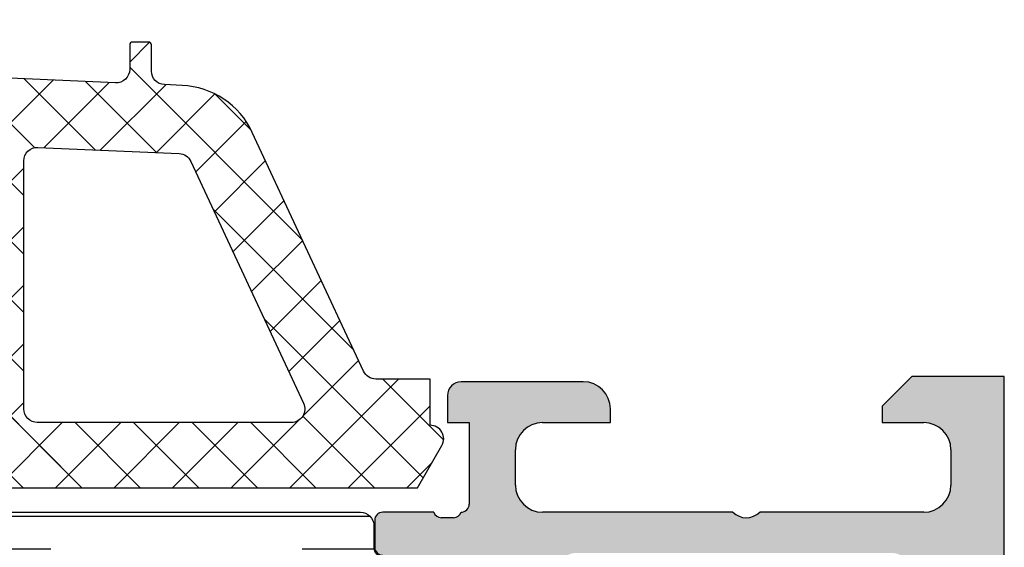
# Model space of a CAD drawing. Header units: millimetres. Extents: x 247761 to 294611, y 172579 to 236863.
# Tile 83 of 256: x 249771 to 249808, y 185289 to 185309. Entities that reach past the tile are written whole.
import ezdxf

# ---------------------------------------------------------------- set-up
doc = ezdxf.new("R2010")
doc.units = ezdxf.units.MM
doc.layers.add('FASÁDA DETAILNÍ', color=4, linetype='Continuous')
doc.layers.add('NOVA', color=240, linetype='Continuous')
pattern_1 = [(135, (0, 0), (-1.077630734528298, -1.077630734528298), []), (225, (0, 0), (1.077630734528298, -1.077630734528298), [])]

# ---------------------------------------------------------------- blocks, each defined once
blk = doc.blocks.new('A$C69D17D4D')
at = {"layer": 'FASÁDA DETAILNÍ'}
h = blk.add_hatch(dxfattribs=at)
h.set_pattern_fill('ANSI37', color=256, scale=0.48, angle=90, style=0)
h.set_pattern_definition(pattern_1)
edge = h.paths.add_edge_path(flags=16)
edge.add_line((-24890.21938039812, 11923.83563733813), (-24890.11963639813, 11922.44278333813))
edge.add_arc((-24890.71810331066, 11922.39992584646), 0.599999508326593, -90.0000083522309, 4.096080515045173, ccw=False)
edge.add_arc((-24890.71810348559, 11922.39992584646), 0.5999995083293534, 175.9039194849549, 270.0000083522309, ccw=False)
edge.add_line((-24891.31657039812, 11922.44278333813), (-24891.21682639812, 11923.83563733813))
edge.add_arc((-24890.71810339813, 11923.7999228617), 0.5000001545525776, 4.096064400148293, 175.9039355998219, ccw=False)
edge = h.paths.add_edge_path(flags=16)
edge.add_arc((-24892.31810002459, 11926.99993096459), 0.4999996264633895, -90.00004280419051, 4.280419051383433e-05, ccw=False)
edge.add_line((-24892.31810039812, 11926.49993133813), (-24895.91178539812, 11926.49993133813))
edge.add_arc((-24895.91178541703, 11926.99993167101), 0.5000003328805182, 156.7819733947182, 270.00000216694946, ccw=False)
edge.add_line((-24896.37129139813, 11927.19704733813), (-24893.65541339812, 11933.52814933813))
edge.add_arc((-24893.19590804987, 11933.33103341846), 0.4999998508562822, 87.49988936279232, 156.781918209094, ccw=False)
edge.add_line((-24893.17409739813, 11933.83055733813), (-24892.29629039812, 11933.79223133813))
edge.add_arc((-24892.31809988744, 11933.29270772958), 0.4999994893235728, -4.485672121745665e-05, 87.50002088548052, ccw=False)
edge.add_line((-24891.81810039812, 11933.29270733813), (-24891.81810039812, 11926.99993133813))
edge = h.paths.add_edge_path(flags=16)
edge.add_line((-24866.76418139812, 11932.40809333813), (-24862.61551139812, 11923.51124033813))
edge.add_arc((-24863.06866513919, 11923.29993120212), 0.4999998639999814, -90.00002967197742, 25.000007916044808, ccw=False)
edge.add_line((-24863.06866539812, 11922.79993133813), (-24872.41810039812, 11922.79993133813))
edge.add_arc((-24872.41810077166, 11923.29993096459), 0.4999996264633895, 179.9999571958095, 270.00004280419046, ccw=False)
edge.add_line((-24872.91810039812, 11923.29993133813), (-24872.91810039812, 11932.42385433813))
edge.add_arc((-24872.41810033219, 11932.42385417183), 0.5000000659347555, 87.49997275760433, 179.9999809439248, ccw=False)
edge.add_line((-24872.39629039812, 11932.92337833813), (-24867.19552639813, 11932.69630833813))
edge.add_arc((-24867.21733612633, 11932.19678293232), 0.5000012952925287, 25.00009198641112, 87.5000025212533, ccw=False)
edge = h.paths.add_edge_path(flags=16)
edge.add_arc((-24875.61810002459, 11923.29993096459), 0.4999996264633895, -90.00004280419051, 4.280419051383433e-05, ccw=False)
edge.add_line((-24875.61810039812, 11922.79993133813), (-24882.81810039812, 11922.79993133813))
edge.add_arc((-24882.81810077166, 11923.29993096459), 0.4999996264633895, 179.9999571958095, 270.00004280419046, ccw=False)
edge.add_line((-24883.31810039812, 11923.29993133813), (-24883.31810039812, 11924.49993133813))
edge.add_arc((-24885.31809890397, 11924.49993283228), 1.99999850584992, 359.9999571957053, 450.0000428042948)
edge.add_line((-24885.31810039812, 11926.49993133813), (-24889.11810039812, 11926.49993133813))
edge.add_arc((-24889.11810077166, 11926.99993096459), 0.4999996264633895, 179.9999571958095, 270.00004280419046, ccw=False)
edge.add_line((-24889.61810039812, 11926.99993133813), (-24889.61810039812, 11933.15299233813))
edge.add_arc((-24889.11810033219, 11933.15299217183), 0.5000000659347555, 87.49997275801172, 179.9999809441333, ccw=False)
edge.add_line((-24889.09629039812, 11933.65251633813), (-24883.59629039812, 11933.41238133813))
edge.add_arc((-24883.61809988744, 11932.91285772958), 0.4999994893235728, -4.485672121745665e-05, 87.50002088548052, ccw=False)
edge.add_line((-24883.11810039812, 11932.91285733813), (-24883.11810039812, 11927.59993133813))
edge.add_arc((-24882.01810039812, 11927.59993133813), 1.099999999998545, 180, 360)
edge.add_line((-24880.91810039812, 11927.59993133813), (-24880.91810039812, 11932.77314233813))
edge.add_arc((-24880.41810033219, 11932.77314217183), 0.5000000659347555, 87.49997275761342, 179.9999809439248, ccw=False)
edge.add_line((-24880.39629039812, 11933.27266633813), (-24875.59629039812, 11933.06309333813))
edge.add_arc((-24875.61809988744, 11932.56356972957), 0.49999948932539, -4.485672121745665e-05, 87.50002088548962, ccw=False)
edge.add_line((-24875.11810039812, 11932.56356933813), (-24875.11810039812, 11923.29993133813))
edge = h.paths.add_edge_path()
edge.add_line((-24860.40504739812, 11924.68638833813), (-24864.50289639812, 11933.47425433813))
edge.add_ellipse((-24867.22182176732, 11932.20639684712), major_axis=(-3.000002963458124, 0), ratio=1, start_angle=205.0000306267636, end_angle=267.4999411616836)
edge.add_line((-24867.09096039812, 11935.20354433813), (-24867.73991039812, 11935.23187833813))
edge.add_ellipse((-24867.7181009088, 11935.73140194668), major_axis=(-0.4999994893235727, 0), ratio=1, start_angle=-4.485672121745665e-05, end_angle=87.50002088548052, ccw=False)
edge.add_line((-24868.21810039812, 11935.73140233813), (-24868.21810039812, 11936.69993133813))
edge.add_ellipse((-24868.31810032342, 11936.69993141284), major_axis=(-0.09999992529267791, 0), ratio=1, start_angle=179.9999571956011, end_angle=270.0000428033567)
edge.add_line((-24868.31810039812, 11936.79993133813), (-24868.91810039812, 11936.79993133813))
edge.add_ellipse((-24868.91810047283, 11936.69993141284), major_axis=(-0.09999992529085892, 0), ratio=1, start_angle=-90.00004280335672, end_angle=4.280439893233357e-05)
edge.add_line((-24869.01810039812, 11936.69993133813), (-24869.01810039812, 11935.79689333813))
edge.add_ellipse((-24869.51810046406, 11935.79689350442), major_axis=(-0.5000000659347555, 0), ratio=1, start_angle=87.49997275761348, end_angle=179.9999809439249, ccw=False)
edge.add_line((-24869.53991039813, 11935.29736933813), (-24878.44020439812, 11935.69120733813))
edge.add_ellipse((-24878.41810029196, 11936.19071861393), major_axis=(-0.5000001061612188, 0), ratio=1, start_angle=-8.298715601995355e-05, end_angle=87.466230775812, ccw=False)
edge.add_line((-24878.91810039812, 11936.19071933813), (-24878.91810039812, 11936.79993133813))
edge.add_ellipse((-24879.01810032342, 11936.79993141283), major_axis=(-0.09999992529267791, 0), ratio=1, start_angle=179.9999571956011, end_angle=270.0000428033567)
edge.add_line((-24879.01810039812, 11936.89993133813), (-24879.61810039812, 11936.89993133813))
edge.add_ellipse((-24879.61810047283, 11936.79993141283), major_axis=(-0.0999999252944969, 0), ratio=1, start_angle=-90.00004280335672, end_angle=4.280335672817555e-05)
edge.add_line((-24879.71810039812, 11936.79993133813), (-24879.71810039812, 11936.27036933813))
edge.add_ellipse((-24880.21810089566, 11936.27036903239), major_axis=(-0.5000004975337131, 0), ratio=1, start_angle=87.46630200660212, end_angle=180.0000350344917, ccw=False)
edge.add_line((-24880.24020439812, 11935.77085733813), (-24891.78042939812, 11936.28151333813))
edge.add_ellipse((-24891.75861986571, 11936.78103793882), major_axis=(-0.5000004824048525, 0), ratio=1, start_angle=-3.217057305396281, end_angle=87.50002091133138, ccw=False)
edge.add_line((-24892.25783239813, 11936.80909733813), (-24891.96926939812, 11941.94284033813))
edge.add_ellipse((-24891.55885139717, 11941.8272849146), major_axis=(-0.4263754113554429, 0), ratio=1, start_angle=200.7589723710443, end_angle=344.2751455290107, ccw=False)
edge.add_line((-24891.16015639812, 11941.97840833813), (-24891.16139639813, 11941.74580533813))
edge.add_line((-24891.16139639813, 11941.74580533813), (-24891.45953439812, 11939.86322633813))
edge.add_line((-24891.45953439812, 11939.86322633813), (-24891.05910839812, 11937.01394133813))
edge.add_ellipse((-24890.76202780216, 11937.05569193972), major_axis=(-0.2999999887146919, 0), ratio=1, start_angle=7.99974404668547, end_angle=124.5977463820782)
edge.add_ellipse((-24892.29514118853, 11939.27826302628), major_axis=(-3.00004793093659, 0), ratio=1, start_angle=124.5976412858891, end_angle=198.0084245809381)
edge.add_line((-24889.44206239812, 11940.20574833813), (-24890.07563839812, 11942.46063933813))
edge.add_ellipse((-24890.85085090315, 11942.29970979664), major_axis=(-0.7917403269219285, 0), ratio=1, start_angle=191.7276897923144, end_angle=263.2016537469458)
edge.add_line((-24890.75712839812, 11943.08588333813), (-24891.81533839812, 11943.08710433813))
edge.add_ellipse((-24891.68621415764, 11941.90801811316), major_axis=(-1.18613548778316, 0), ratio=1, start_angle=276.2496781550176, end_angle=341.3444235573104)
edge.add_line((-24892.81002839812, 11942.28743733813), (-24893.90436139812, 11939.04609733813))
edge.add_line((-24893.90436139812, 11939.04609733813), (-24896.79413939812, 11930.99630233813))
edge.add_line((-24896.79413939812, 11930.99630233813), (-24901.12694839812, 11921.09842533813))
edge.add_ellipse((-24900.66793940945, 11920.90015527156), major_axis=(-0.5000002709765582, 0), ratio=1, start_angle=-23.36204948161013, end_angle=89.93342362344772)
edge.add_line((-24900.66852039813, 11920.40015533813), (-24900.12181939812, 11920.39952033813))
edge.add_ellipse((-24900.12123912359, 11920.89952044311), major_axis=(-0.5000004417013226, 0), ratio=1, start_angle=89.93350548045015, end_angle=156.0791754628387)
edge.add_line((-24899.66418539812, 11920.69678333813), (-24898.26242939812, 11923.90078633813))
edge.add_ellipse((-24897.34628831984, 11923.49993200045), major_axis=(-0.9999993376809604, 0), ratio=1, start_angle=269.99994718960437, end_angle=336.3683852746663, ccw=False)
edge.add_line((-24897.34628739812, 11924.49993133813), (-24892.11834539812, 11924.49993133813))
edge.add_line((-24892.11834539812, 11924.49993133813), (-24892.11833639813, 11922.70045233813))
edge.add_line((-24892.11833639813, 11922.70045233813), (-24892.63313739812, 11922.56251033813))
edge.add_ellipse((-24892.51837214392, 11922.28535631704), major_axis=(-0.2999756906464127, 0), ratio=1, start_angle=-67.50629973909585, end_angle=22.50356669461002)
edge.add_line((-24892.79550639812, 11922.17054333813), (-24891.94633939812, 11920.90041633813))
edge.add_ellipse((-24891.08047521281, 11921.40013710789), major_axis=(-0.9997207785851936, 0), ratio=1, start_angle=29.99076069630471, end_angle=90.00761184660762)
edge.add_line((-24891.08034239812, 11920.40041633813), (-24890.35598139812, 11920.40044733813))
edge.add_ellipse((-24890.35618945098, 11921.40018517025), major_axis=(-0.9997378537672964, 0), ratio=1, start_angle=90.01192367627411, end_angle=150.0086750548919)
edge.add_line((-24889.49031539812, 11920.90044733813), (-24888.64114839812, 11922.17054333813))
edge.add_ellipse((-24888.91829589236, 11922.28535522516), major_axis=(-0.2999875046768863, 0), ratio=1, start_angle=157.4975938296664, end_angle=247.50139619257)
edge.add_line((-24888.80350239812, 11922.56251033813), (-24889.31831839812, 11922.70048233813))
edge.add_line((-24889.31831839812, 11922.70048233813), (-24889.31832639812, 11924.49993133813))
edge.add_line((-24889.31832639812, 11924.49993133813), (-24886.11809939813, 11924.49993133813))
edge.add_ellipse((-24886.118099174, 11924.19993156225), major_axis=(-0.2999997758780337, 0), ratio=1, start_angle=179.9999571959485, end_angle=270.00004280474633, ccw=False)
edge.add_line((-24885.81809939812, 11924.19993133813), (-24885.81809939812, 11920.89993533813))
edge.add_ellipse((-24885.31809977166, 11920.89993496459), major_axis=(-0.4999996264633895, 0), ratio=1, start_angle=-4.280419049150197e-05, end_angle=90.00004280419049)
edge.add_line((-24885.31809939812, 11920.39993533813), (-24858.42047739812, 11920.39993533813))
edge.add_line((-24858.42047739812, 11920.39993533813), (-24857.52535939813, 11921.95032733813))
edge.add_ellipse((-24857.95837195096, 11922.20032742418), major_axis=(-0.4999999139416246, 0), ratio=1, start_angle=149.9999829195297, end_angle=269.9999366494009)
edge.add_line((-24857.95837139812, 11922.70032733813), (-24857.95837139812, 11924.39769833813))
edge.add_line((-24857.95837139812, 11924.39769833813), (-24859.95189339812, 11924.39769833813))
edge.add_ellipse((-24859.95189374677, 11924.89769859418), major_axis=(-0.500000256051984, 0), ratio=1, start_angle=25.000128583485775, end_angle=90.00003995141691, ccw=False)
h = blk.add_hatch(dxfattribs=at)
h.set_pattern_fill('ANSI37', color=256, scale=0.48, angle=90, style=0)
h.set_pattern_definition(pattern_1)
edge = h.paths.add_edge_path(flags=16)
edge.add_line((-24890.21938039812, 11923.83563715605), (-24890.11963639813, 11922.44278315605))
edge.add_arc((-24890.71810331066, 11922.39992566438), 0.599999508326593, -90.0000083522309, 4.096080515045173, ccw=False)
edge.add_arc((-24890.71810348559, 11922.39992566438), 0.5999995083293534, 175.9039194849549, 270.0000083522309, ccw=False)
edge.add_line((-24891.31657039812, 11922.44278315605), (-24891.21682639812, 11923.83563715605))
edge.add_arc((-24890.71810339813, 11923.79992267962), 0.5000001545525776, 4.096064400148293, 175.9039355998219, ccw=False)
edge = h.paths.add_edge_path(flags=16)
edge.add_arc((-24892.31810002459, 11926.99993078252), 0.4999996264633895, -90.00004280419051, 4.280419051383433e-05, ccw=False)
edge.add_line((-24892.31810039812, 11926.49993115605), (-24895.91178539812, 11926.49993115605))
edge.add_arc((-24895.91178541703, 11926.99993148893), 0.5000003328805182, 156.7819733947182, 270.00000216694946, ccw=False)
edge.add_line((-24896.37129139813, 11927.19704715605), (-24893.65541339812, 11933.52814915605))
edge.add_arc((-24893.19590804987, 11933.33103323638), 0.4999998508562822, 87.49988936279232, 156.781918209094, ccw=False)
edge.add_line((-24893.17409739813, 11933.83055715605), (-24892.29629039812, 11933.79223115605))
edge.add_arc((-24892.31809988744, 11933.2927075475), 0.4999994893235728, -4.485672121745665e-05, 87.50002088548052, ccw=False)
edge.add_line((-24891.81810039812, 11933.29270715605), (-24891.81810039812, 11926.99993115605))
edge = h.paths.add_edge_path(flags=16)
edge.add_line((-24866.76418139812, 11932.40809315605), (-24862.61551139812, 11923.51124015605))
edge.add_arc((-24863.06866513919, 11923.29993102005), 0.4999998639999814, -90.00002967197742, 25.000007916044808, ccw=False)
edge.add_line((-24863.06866539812, 11922.79993115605), (-24872.41810039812, 11922.79993115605))
edge.add_arc((-24872.41810077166, 11923.29993078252), 0.4999996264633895, 179.9999571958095, 270.00004280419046, ccw=False)
edge.add_line((-24872.91810039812, 11923.29993115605), (-24872.91810039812, 11932.42385415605))
edge.add_arc((-24872.41810033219, 11932.42385398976), 0.5000000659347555, 87.49997275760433, 179.9999809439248, ccw=False)
edge.add_line((-24872.39629039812, 11932.92337815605), (-24867.19552639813, 11932.69630815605))
edge.add_arc((-24867.21733612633, 11932.19678275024), 0.5000012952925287, 25.00009198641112, 87.5000025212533, ccw=False)
edge = h.paths.add_edge_path(flags=16)
edge.add_arc((-24875.61810002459, 11923.29993078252), 0.4999996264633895, -90.00004280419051, 4.280419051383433e-05, ccw=False)
edge.add_line((-24875.61810039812, 11922.79993115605), (-24882.81810039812, 11922.79993115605))
edge.add_arc((-24882.81810077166, 11923.29993078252), 0.4999996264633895, 179.9999571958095, 270.00004280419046, ccw=False)
edge.add_line((-24883.31810039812, 11923.29993115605), (-24883.31810039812, 11924.49993115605))
edge.add_arc((-24885.31809890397, 11924.4999326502), 1.99999850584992, 359.9999571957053, 450.0000428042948)
edge.add_line((-24885.31810039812, 11926.49993115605), (-24889.11810039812, 11926.49993115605))
edge.add_arc((-24889.11810077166, 11926.99993078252), 0.4999996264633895, 179.9999571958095, 270.00004280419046, ccw=False)
edge.add_line((-24889.61810039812, 11926.99993115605), (-24889.61810039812, 11933.15299215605))
edge.add_arc((-24889.11810033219, 11933.15299198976), 0.5000000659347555, 87.49997275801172, 179.9999809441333, ccw=False)
edge.add_line((-24889.09629039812, 11933.65251615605), (-24883.59629039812, 11933.41238115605))
edge.add_arc((-24883.61809988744, 11932.9128575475), 0.4999994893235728, -4.485672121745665e-05, 87.50002088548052, ccw=False)
edge.add_line((-24883.11810039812, 11932.91285715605), (-24883.11810039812, 11927.59993115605))
edge.add_arc((-24882.01810039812, 11927.59993115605), 1.099999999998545, 180, 360)
edge.add_line((-24880.91810039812, 11927.59993115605), (-24880.91810039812, 11932.77314215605))
edge.add_arc((-24880.41810033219, 11932.77314198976), 0.5000000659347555, 87.49997275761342, 179.9999809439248, ccw=False)
edge.add_line((-24880.39629039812, 11933.27266615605), (-24875.59629039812, 11933.06309315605))
edge.add_arc((-24875.61809988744, 11932.5635695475), 0.49999948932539, -4.485672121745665e-05, 87.50002088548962, ccw=False)
edge.add_line((-24875.11810039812, 11932.56356915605), (-24875.11810039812, 11923.29993115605))
edge = h.paths.add_edge_path()
edge.add_line((-24860.40504739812, 11924.68638815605), (-24864.50289639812, 11933.47425415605))
edge.add_ellipse((-24867.22182176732, 11932.20639666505), major_axis=(-3.000002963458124, 0), ratio=1, start_angle=205.0000306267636, end_angle=267.4999411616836)
edge.add_line((-24867.09096039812, 11935.20354415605), (-24867.73991039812, 11935.23187815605))
edge.add_ellipse((-24867.7181009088, 11935.7314017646), major_axis=(-0.4999994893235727, 0), ratio=1, start_angle=-4.485672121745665e-05, end_angle=87.50002088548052, ccw=False)
edge.add_line((-24868.21810039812, 11935.73140215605), (-24868.21810039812, 11936.69993115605))
edge.add_ellipse((-24868.31810032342, 11936.69993123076), major_axis=(-0.09999992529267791, 0), ratio=1, start_angle=179.9999571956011, end_angle=270.0000428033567)
edge.add_line((-24868.31810039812, 11936.79993115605), (-24868.91810039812, 11936.79993115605))
edge.add_ellipse((-24868.91810047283, 11936.69993123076), major_axis=(-0.09999992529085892, 0), ratio=1, start_angle=-90.00004280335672, end_angle=4.280439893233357e-05)
edge.add_line((-24869.01810039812, 11936.69993115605), (-24869.01810039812, 11935.79689315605))
edge.add_ellipse((-24869.51810046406, 11935.79689332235), major_axis=(-0.5000000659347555, 0), ratio=1, start_angle=87.49997275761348, end_angle=179.9999809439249, ccw=False)
edge.add_line((-24869.53991039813, 11935.29736915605), (-24878.44020439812, 11935.69120715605))
edge.add_ellipse((-24878.41810029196, 11936.19071843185), major_axis=(-0.5000001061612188, 0), ratio=1, start_angle=-8.298715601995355e-05, end_angle=87.466230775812, ccw=False)
edge.add_line((-24878.91810039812, 11936.19071915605), (-24878.91810039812, 11936.79993115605))
edge.add_ellipse((-24879.01810032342, 11936.79993123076), major_axis=(-0.09999992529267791, 0), ratio=1, start_angle=179.9999571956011, end_angle=270.0000428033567)
edge.add_line((-24879.01810039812, 11936.89993115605), (-24879.61810039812, 11936.89993115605))
edge.add_ellipse((-24879.61810047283, 11936.79993123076), major_axis=(-0.0999999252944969, 0), ratio=1, start_angle=-90.00004280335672, end_angle=4.280335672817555e-05)
edge.add_line((-24879.71810039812, 11936.79993115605), (-24879.71810039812, 11936.27036915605))
edge.add_ellipse((-24880.21810089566, 11936.27036885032), major_axis=(-0.5000004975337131, 0), ratio=1, start_angle=87.46630200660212, end_angle=180.0000350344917, ccw=False)
edge.add_line((-24880.24020439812, 11935.77085715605), (-24891.78042939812, 11936.28151315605))
edge.add_ellipse((-24891.75861986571, 11936.78103775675), major_axis=(-0.5000004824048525, 0), ratio=1, start_angle=-3.217057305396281, end_angle=87.50002091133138, ccw=False)
edge.add_line((-24892.25783239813, 11936.80909715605), (-24891.96926939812, 11941.94284015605))
edge.add_ellipse((-24891.55885139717, 11941.82728473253), major_axis=(-0.4263754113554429, 0), ratio=1, start_angle=200.7589723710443, end_angle=344.2751455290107, ccw=False)
edge.add_line((-24891.16015639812, 11941.97840815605), (-24891.16139639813, 11941.74580515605))
edge.add_line((-24891.16139639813, 11941.74580515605), (-24891.45953439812, 11939.86322615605))
edge.add_line((-24891.45953439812, 11939.86322615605), (-24891.05910839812, 11937.01394115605))
edge.add_ellipse((-24890.76202780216, 11937.05569175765), major_axis=(-0.2999999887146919, 0), ratio=1, start_angle=7.99974404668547, end_angle=124.5977463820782)
edge.add_ellipse((-24892.29514118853, 11939.27826284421), major_axis=(-3.00004793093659, 0), ratio=1, start_angle=124.5976412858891, end_angle=198.0084245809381)
edge.add_line((-24889.44206239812, 11940.20574815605), (-24890.07563839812, 11942.46063915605))
edge.add_ellipse((-24890.85085090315, 11942.29970961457), major_axis=(-0.7917403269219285, 0), ratio=1, start_angle=191.7276897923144, end_angle=263.2016537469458)
edge.add_line((-24890.75712839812, 11943.08588315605), (-24891.81533839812, 11943.08710415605))
edge.add_ellipse((-24891.68621415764, 11941.90801793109), major_axis=(-1.18613548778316, 0), ratio=1, start_angle=276.2496781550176, end_angle=341.3444235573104)
edge.add_line((-24892.81002839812, 11942.28743715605), (-24893.90436139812, 11939.04609715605))
edge.add_line((-24893.90436139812, 11939.04609715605), (-24896.79413939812, 11930.99630215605))
edge.add_line((-24896.79413939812, 11930.99630215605), (-24901.12694839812, 11921.09842515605))
edge.add_ellipse((-24900.66793940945, 11920.90015508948), major_axis=(-0.5000002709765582, 0), ratio=1, start_angle=-23.36204948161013, end_angle=89.93342362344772)
edge.add_line((-24900.66852039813, 11920.40015515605), (-24900.12181939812, 11920.39952015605))
edge.add_ellipse((-24900.12123912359, 11920.89952026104), major_axis=(-0.5000004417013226, 0), ratio=1, start_angle=89.93350548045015, end_angle=156.0791754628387)
edge.add_line((-24899.66418539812, 11920.69678315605), (-24898.26242939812, 11923.90078615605))
edge.add_ellipse((-24897.34628831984, 11923.49993181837), major_axis=(-0.9999993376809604, 0), ratio=1, start_angle=269.99994718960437, end_angle=336.3683852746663, ccw=False)
edge.add_line((-24897.34628739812, 11924.49993115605), (-24892.11834539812, 11924.49993115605))
edge.add_line((-24892.11834539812, 11924.49993115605), (-24892.11833639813, 11922.70045215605))
edge.add_line((-24892.11833639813, 11922.70045215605), (-24892.63313739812, 11922.56251015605))
edge.add_ellipse((-24892.51837214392, 11922.28535613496), major_axis=(-0.2999756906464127, 0), ratio=1, start_angle=-67.50629973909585, end_angle=22.50356669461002)
edge.add_line((-24892.79550639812, 11922.17054315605), (-24891.94633939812, 11920.90041615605))
edge.add_ellipse((-24891.08047521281, 11921.40013692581), major_axis=(-0.9997207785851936, 0), ratio=1, start_angle=29.99076069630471, end_angle=90.00761184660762)
edge.add_line((-24891.08034239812, 11920.40041615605), (-24890.35598139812, 11920.40044715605))
edge.add_ellipse((-24890.35618945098, 11921.40018498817), major_axis=(-0.9997378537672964, 0), ratio=1, start_angle=90.01192367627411, end_angle=150.0086750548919)
edge.add_line((-24889.49031539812, 11920.90044715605), (-24888.64114839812, 11922.17054315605))
edge.add_ellipse((-24888.91829589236, 11922.28535504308), major_axis=(-0.2999875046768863, 0), ratio=1, start_angle=157.4975938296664, end_angle=247.50139619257)
edge.add_line((-24888.80350239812, 11922.56251015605), (-24889.31831839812, 11922.70048215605))
edge.add_line((-24889.31831839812, 11922.70048215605), (-24889.31832639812, 11924.49993115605))
edge.add_line((-24889.31832639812, 11924.49993115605), (-24886.11809939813, 11924.49993115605))
edge.add_ellipse((-24886.118099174, 11924.19993138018), major_axis=(-0.2999997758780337, 0), ratio=1, start_angle=179.9999571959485, end_angle=270.00004280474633, ccw=False)
edge.add_line((-24885.81809939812, 11924.19993115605), (-24885.81809939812, 11920.89993515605))
edge.add_ellipse((-24885.31809977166, 11920.89993478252), major_axis=(-0.4999996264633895, 0), ratio=1, start_angle=-4.280419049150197e-05, end_angle=90.00004280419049)
edge.add_line((-24885.31809939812, 11920.39993515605), (-24858.42047739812, 11920.39993515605))
edge.add_line((-24858.42047739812, 11920.39993515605), (-24857.52535939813, 11921.95032715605))
edge.add_ellipse((-24857.95837195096, 11922.20032724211), major_axis=(-0.4999999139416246, 0), ratio=1, start_angle=149.9999829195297, end_angle=269.9999366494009)
edge.add_line((-24857.95837139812, 11922.70032715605), (-24857.95837139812, 11924.39769815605))
edge.add_line((-24857.95837139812, 11924.39769815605), (-24859.95189339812, 11924.39769815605))
edge.add_ellipse((-24859.95189374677, 11924.89769841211), major_axis=(-0.500000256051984, 0), ratio=1, start_angle=25.000128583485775, end_angle=90.00003995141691, ccw=False)
h = blk.add_hatch(dxfattribs=at)
h.set_pattern_fill('LINIE', color=256, scale=1.2, angle=-1.272221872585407e-14, style=0)
h.set_pattern_definition([(360, (-24899.94271645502, 11900.21696921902), (2.939128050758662e-16, 1.2), [])])
edge = h.paths.add_edge_path()
edge.add_arc((-24896.40802008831, 11918.19074167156), 0.3000000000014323, 269.9979247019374, 359.9979247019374)
edge.add_line((-24896.1080200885, 11918.19073080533), (-24896.10799146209, 11919.00106213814))
edge.add_arc((-24895.60799414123, 11919.00104670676), 0.4999973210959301, 89.99761771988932, 179.9982316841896, ccw=False)
edge.add_line((-24895.60797335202, 11919.50104402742), (-24894.76690110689, 11919.50236457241))
edge.add_arc((-24894.76690110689, 11919.70236457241), 0.1999999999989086, 270, 360)
edge.add_line((-24894.5669011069, 11919.70236457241), (-24894.5669011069, 11923.8023645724))
edge.add_arc((-24894.0669011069, 11923.8023645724), 0.5, 90, 180, ccw=False)
edge.add_line((-24894.0669011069, 11924.3023645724), (-24893.23615188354, 11924.3023645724))
edge.add_arc((-24893.23615188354, 11923.3023645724), 1, 15.000000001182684, 90, ccw=False)
edge.add_line((-24892.27022605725, 11923.56118361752), (-24892.0669011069, 11922.8023645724))
edge.add_line((-24892.0669011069, 11922.8023645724), (-24893.0669011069, 11922.8023645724))
edge.add_line((-24893.0669011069, 11922.8023645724), (-24893.0669011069, 11920.50236457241))
edge.add_arc((-24892.0627746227, 11920.50407381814), 1.004127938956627, 180.0975300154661, 269.7659122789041)
edge.add_line((-24892.06687707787, 11919.49995425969), (-24889.06699872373, 11919.49995425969))
edge.add_arc((-24889.07102707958, 11920.50407360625), 1.004127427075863, 270.2298596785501, 359.9024820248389)
edge.add_line((-24888.0669011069, 11920.50236457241), (-24888.0669011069, 11922.8023645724))
edge.add_line((-24888.0669011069, 11922.8023645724), (-24889.0669011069, 11922.8023645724))
edge.add_line((-24889.0669011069, 11922.8023645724), (-24888.86357615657, 11923.56118361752))
edge.add_arc((-24887.89765033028, 11923.3023645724), 0.9999999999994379, 90, 164.9999999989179, ccw=False)
edge.add_line((-24887.89765033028, 11924.3023645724), (-24887.06690110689, 11924.3023645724))
edge.add_arc((-24887.0669011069, 11923.8023645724), 0.499999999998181, -2.0838797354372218e-10, 89.99999999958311, ccw=False)
edge.add_line((-24886.5669011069, 11923.8023645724), (-24886.5669011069, 11919.70236457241))
edge.add_arc((-24886.36272801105, 11919.70409312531), 0.2041804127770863, 180.4850610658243, 268.8441310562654)
edge.add_line((-24886.36684680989, 11919.49995425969), (-24860.52548000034, 11919.49993133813))
edge.add_arc((-24860.52549543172, 11918.99993401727), 0.499997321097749, -0.002382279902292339, 89.99823168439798, ccw=False)
edge.add_line((-24860.02549811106, 11918.99991322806), (-24860.02552673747, 11918.18958189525))
edge.add_arc((-24859.72552673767, 11918.18957102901), 0.2999999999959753, 179.9979247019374, 269.9979247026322)
edge.add_line((-24859.72553760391, 11917.88957102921), (-24857.32553921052, 11917.88981604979))
edge.add_arc((-24857.32555468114, 11917.38982007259), 0.4999959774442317, -0.002377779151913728, 89.99822718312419, ccw=False)
edge.add_line((-24856.82555870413, 11917.38979932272), (-24856.82568535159, 11913.91325782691))
edge.add_arc((-24857.81549827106, 11914.05560432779), 0.9999960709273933, 237.2709086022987, 351.81631665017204, ccw=False)
edge.add_line((-24858.35616366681, 11913.21437126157), (-24860.63977275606, 11914.53292369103))
edge.add_arc((-24860.88978841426, 11914.09992002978), 0.5000000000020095, 59.99792810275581, 89.9978647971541)
edge.add_line((-24860.8897697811, 11914.59992002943), (-24895.24403853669, 11914.60100634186))
edge.add_arc((-24895.24405612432, 11914.10100634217), 0.5000000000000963, 89.99798460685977, 119.9979213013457)
edge.add_line((-24895.49404041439, 11914.53402811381), (-24897.77774501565, 11913.21564111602))
edge.add_arc((-24898.31834946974, 11914.05691334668), 0.9999960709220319, 188.1795327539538, 302.7249408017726, ccw=False)
edge.add_line((-24899.30817269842, 11913.91463854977), (-24899.30804605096, 11917.39118004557))
edge.add_arc((-24898.80805007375, 11917.39116457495), 0.4999959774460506, 89.99762222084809, 179.9982271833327, ccw=False)
edge.add_line((-24898.80802932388, 11917.89116055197), (-24896.40803095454, 11917.89074167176))
edge = h.paths.add_edge_path(flags=16)
edge.add_line((-24872.21690735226, 11917.70046606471), (-24872.21690735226, 11916.4004719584))
edge.add_arc((-24871.71691099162, 11916.40046831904), 0.499996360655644, 179.9995829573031, 270.0004170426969)
edge.add_line((-24871.71690735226, 11915.9004719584), (-24862.86691345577, 11915.9004719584))
edge.add_arc((-24862.86690981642, 11916.40046831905), 0.4999963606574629, 269.9995829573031, 360.0004170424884)
edge.add_line((-24862.36691345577, 11916.4004719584), (-24862.36691345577, 11917.70046606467))
edge.add_arc((-24862.86691345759, 11917.70048263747), 0.500000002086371, 359.9981008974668, 449.9999997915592)
edge.add_line((-24862.86691345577, 11918.20048263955), (-24871.71690735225, 11918.20048263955))
edge.add_arc((-24871.71690735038, 11917.70048263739), 0.5000000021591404, 90.00000021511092, 180.0018990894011)
edge = h.paths.add_edge_path(flags=16)
edge.add_arc((-24882.41691345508, 11917.70048263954), 0.5, 89.99999999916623, 180)
edge.add_line((-24882.91691345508, 11917.70048263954), (-24882.91691345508, 11916.40047195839))
edge.add_arc((-24882.41691345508, 11916.40047195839), 0.499999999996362, 180, 270.0000000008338)
edge.add_line((-24882.41691345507, 11915.90047195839), (-24873.71690735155, 11915.90047195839))
edge.add_arc((-24873.71690735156, 11916.40047195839), 0.5, 270.0000000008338, 359.9999999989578)
edge.add_line((-24873.21690735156, 11916.40047195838), (-24873.21690735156, 11917.70048263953))
edge.add_arc((-24873.71690735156, 11917.70048263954), 0.5, 359.9999999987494, 449.9999999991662)
edge.add_line((-24873.71690735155, 11918.20048263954), (-24882.41691345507, 11918.20048263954))
edge = h.paths.add_edge_path(flags=16)
edge.add_arc((-24884.41690981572, 11916.40046831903), 0.4999963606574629, 269.9995829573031, 360.0004170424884)
edge.add_line((-24883.91691345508, 11916.40047195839), (-24883.91691345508, 11917.70046606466))
edge.add_arc((-24884.41691345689, 11917.70048263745), 0.5000000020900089, 359.9981008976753, 449.9999997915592)
edge.add_line((-24884.41691345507, 11918.20048263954), (-24893.26692261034, 11918.20048263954))
edge.add_arc((-24893.26692261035, 11917.70049789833), 0.4999847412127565, 89.9999999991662, 179.9999999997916)
edge.add_line((-24893.76690735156, 11917.70049789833), (-24893.76690735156, 11916.40048721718))
edge.add_arc((-24893.26689209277, 11916.40048721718), 0.5000152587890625, 180.0000000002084, 270.0000000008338)
edge.add_line((-24893.26689209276, 11915.90047195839), (-24884.41691345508, 11915.90047195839))
h = blk.add_hatch(color=256, dxfattribs=at)
edge = h.paths.add_edge_path()
edge.add_arc((-24856.93811075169, 11901.20006205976), 0.120000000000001, 270.0000000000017, 360.00000000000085, ccw=False)
edge.add_line((-24856.93811075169, 11901.08006205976), (-24859.69810875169, 11901.08006205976))
edge.add_arc((-24859.69810875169, 11900.78006205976), 0.3000000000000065, 450, 539.9999999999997)
edge.add_line((-24859.99810875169, 11900.78006205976), (-24859.99810875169, 11899.80008774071))
edge.add_arc((-24859.69810875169, 11899.80008774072), 0.3000000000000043, 179.9999999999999, 270)
edge.add_line((-24859.69810875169, 11899.50008774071), (-24857.81809775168, 11899.50008774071))
edge.add_arc((-24857.55055441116, 11899.42122064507), 0.2789255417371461, 88.83712992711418, 163.575405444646, ccw=False)
edge.add_line((-24857.54489375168, 11899.70008874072), (-24857.09129975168, 11899.70008874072))
edge.add_arc((-24857.08563134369, 11899.42125129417), 0.2788950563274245, 16.419876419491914, 91.16458937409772, ccw=False)
edge.add_line((-24856.81811075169, 11899.50008774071), (-24856.81811075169, 11898.69991302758))
edge.add_arc((-24855.81811075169, 11898.69991302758), 0.9999999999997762, 179.9999999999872, 269.9999999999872)
edge.add_line((-24855.81811075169, 11897.69991302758), (-24852.31810339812, 11897.69991302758))
edge.add_arc((-24852.31812322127, 11898.69993285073), 1.000019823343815, 270.0011357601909, 359.9988642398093)
edge.add_line((-24851.31810339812, 11898.69991302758), (-24851.31810339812, 11899.19991302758))
edge.add_line((-24851.31810339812, 11899.19991302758), (-24853.81810339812, 11899.19991302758))
edge.add_arc((-24853.81805801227, 11900.19995841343), 1.000045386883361, 180.0026002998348, 269.99739970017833, ccw=False)
edge.add_line((-24854.81810339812, 11900.19991302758), (-24854.81810339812, 11901.49993133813))
edge.add_arc((-24853.81805089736, 11901.49987883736), 1.000052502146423, 90.00300791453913, 179.9969920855, ccw=False)
edge.add_line((-24853.81810339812, 11902.49993133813), (-24846.81810339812, 11902.49993133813))
edge.add_arc((-24846.31810339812, 11901.97480958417), 0.7250881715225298, 46.40381611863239, 133.5961838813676, ccw=False)
edge.add_line((-24845.81810339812, 11902.49993133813), (-24839.78401526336, 11902.49993133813))
edge.add_arc((-24839.78406776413, 11901.49987883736), 1.000052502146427, 360.0030079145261, 449.9969920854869, ccw=False)
edge.add_line((-24838.78401526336, 11901.49993133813), (-24838.78401526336, 11900.19991302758))
edge.add_arc((-24839.78406064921, 11900.19995841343), 1.000045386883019, 270.00260029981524, 359.9973997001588, ccw=False)
edge.add_line((-24839.78401526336, 11899.19991302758), (-24841.31810339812, 11899.19991302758))
edge.add_line((-24841.31810339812, 11899.19991302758), (-24841.31810339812, 11898.59990692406))
edge.add_line((-24841.31810339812, 11898.59990692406), (-24840.21809729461, 11897.49993133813))
edge.add_line((-24840.21809729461, 11897.49993133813), (-24836.81810339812, 11897.49993133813))
edge.add_line((-24836.81810339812, 11897.49993133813), (-24836.81810339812, 11924.499832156))
edge.add_line((-24836.81810339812, 11924.499832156), (-24840.21809729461, 11924.499832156))
edge.add_line((-24840.21809729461, 11924.499832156), (-24841.31810339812, 11923.39985657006))
edge.add_line((-24841.31810339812, 11923.39985657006), (-24841.31810339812, 11922.79985046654))
edge.add_line((-24841.31810339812, 11922.79985046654), (-24839.78401526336, 11922.79985046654))
edge.add_arc((-24839.78406064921, 11921.79980508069), 1.000045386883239, 360.0026002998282, 449.99739970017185, ccw=False)
edge.add_line((-24838.78401526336, 11921.79985046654), (-24838.78401526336, 11920.499832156))
edge.add_arc((-24839.78406776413, 11920.49988465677), 1.000052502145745, 270.00300791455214, 359.99699208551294, ccw=False)
edge.add_line((-24839.78401526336, 11919.499832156), (-24845.81810339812, 11919.499832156))
edge.add_arc((-24846.31810339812, 11920.02495390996), 0.7250881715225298, 226.4038161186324, 313.59618388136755, ccw=False)
edge.add_line((-24846.81810339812, 11919.499832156), (-24853.81810339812, 11919.499832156))
edge.add_arc((-24853.81805089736, 11920.49988465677), 1.000052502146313, 180.0030079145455, 269.99699208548, ccw=False)
edge.add_line((-24854.81810339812, 11920.499832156), (-24854.81810339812, 11921.79985046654))
edge.add_arc((-24853.81805801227, 11921.79980508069), 1.000045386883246, 90.0026002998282, 179.9973997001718, ccw=False)
edge.add_line((-24853.81810339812, 11922.79985046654), (-24851.31810339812, 11922.79985046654))
edge.add_line((-24851.31810339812, 11922.79985046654), (-24851.31810339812, 11923.29985046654))
edge.add_arc((-24852.31812322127, 11923.2998306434), 1.000019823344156, 360.0011357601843, 449.9988642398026)
edge.add_line((-24852.31810339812, 11924.29985046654), (-24856.81810339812, 11924.29985046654))
edge.add_arc((-24856.81811371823, 11923.79986078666), 0.4999896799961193, 449.9988173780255, 540.0011826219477)
edge.add_line((-24857.31810339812, 11923.79985046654), (-24857.31810339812, 11922.79985046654))
edge.add_line((-24857.31810339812, 11922.79985046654), (-24856.51810034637, 11922.79985046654))
edge.add_line((-24856.51810034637, 11922.79985046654), (-24856.51810034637, 11919.79983520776))
edge.add_arc((-24856.81810806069, 11919.79983251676), 0.3000077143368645, 269.9994860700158, 360.00051393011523, ccw=False)
edge.add_arc((-24857.08563134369, 11919.57866124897), 0.2788950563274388, 268.83541062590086, 343.5801235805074, ccw=False)
edge.add_line((-24857.09129975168, 11919.29982380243), (-24857.54489375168, 11919.29982380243))
edge.add_arc((-24857.55055441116, 11919.57869189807), 0.2789255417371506, 196.4245945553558, 271.1628700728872, ccw=False)
edge.add_line((-24857.81809775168, 11919.49982480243), (-24859.69810875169, 11919.49982480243))
edge.add_arc((-24859.69810875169, 11919.19982480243), 0.3000000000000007, 449.9999999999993, 539.9999999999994)
edge.add_line((-24859.99810875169, 11919.19982480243), (-24859.99810875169, 11918.21985048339))
edge.add_arc((-24859.69810875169, 11918.21985048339), 0.3000000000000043, 180, 270)
edge.add_line((-24859.69810875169, 11917.91985048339), (-24856.93811075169, 11917.91985048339))
edge.add_arc((-24856.93811075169, 11917.79985048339), 0.1200000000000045, 360, 449.9999999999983, ccw=False)
edge.add_line((-24856.81811075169, 11917.79985048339), (-24856.81811075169, 11913.49982480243))
edge.add_arc((-24857.31811075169, 11913.49982480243), 0.4999999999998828, 270.0000000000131, 360.0000000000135, ccw=False)
edge.add_line((-24857.31811075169, 11912.99982480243), (-24858.01811075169, 11912.99982480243))
edge.add_line((-24858.01811075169, 11912.99982480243), (-24860.41093107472, 11914.38132026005))
edge.add_arc((-24860.47999096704, 11914.26170501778), 0.1381197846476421, 419.9999999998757, 547.7024374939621)
edge.add_arc((-24855.63863973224, 11914.70932340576), 4.999999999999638, 185.3492280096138, 251.2905992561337)
edge.add_arc((-24857.40286592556, 11909.49995627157), 0.5000000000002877, 288.7094007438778, 431.2905992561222, ccw=False)
edge.add_arc((-24855.63863973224, 11904.29058913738), 4.999999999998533, 108.7094007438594, 174.6507719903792)
edge.add_arc((-24860.47999096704, 11904.73820752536), 0.1381197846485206, 172.2975625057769, 299.9999999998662)
edge.add_line((-24860.41093107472, 11904.61859228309), (-24858.01811075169, 11906.00008774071))
edge.add_line((-24858.01811075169, 11906.00008774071), (-24857.31811075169, 11906.00008774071))
edge.add_arc((-24857.31811075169, 11905.50008774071), 0.5000000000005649, 359.9999999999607, 449.99999999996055, ccw=False)
edge.add_line((-24856.81811075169, 11905.50008774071), (-24856.81811075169, 11901.20006205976))
edge = h.paths.add_edge_path(flags=16)
edge.add_arc((-24838.91810950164, 11916.49983978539), 0.5, 360, 450, ccw=False)
edge.add_line((-24838.41810950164, 11916.49983978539), (-24838.41810950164, 11904.49993133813))
edge.add_arc((-24838.91810950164, 11904.49993133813), 0.5, 270, 360, ccw=False)
edge.add_line((-24838.91810950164, 11903.99993133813), (-24854.61809119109, 11903.99993133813))
edge.add_arc((-24854.61809119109, 11904.49993133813), 0.5, 180, 270, ccw=False)
edge.add_line((-24855.11809119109, 11904.49993133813), (-24855.11809119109, 11916.49983978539))
edge.add_arc((-24854.61809119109, 11916.49983978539), 0.5, 90, 180, ccw=False)
edge.add_line((-24854.61809119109, 11916.99983978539), (-24853.11809119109, 11916.99983978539))
edge.add_line((-24853.11809119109, 11916.99983978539), (-24853.11809119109, 11917.49983978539))
edge.add_arc((-24852.61809119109, 11917.49983978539), 0.5000000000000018, 90.0000000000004, 180, ccw=False)
edge.add_line((-24852.61809119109, 11917.99983978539), (-24840.91810950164, 11917.99983978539))
edge.add_arc((-24840.91810950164, 11917.49983978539), 0.5, 360, 449.9999999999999, ccw=False)
edge.add_line((-24840.41810950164, 11917.49983978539), (-24840.41810950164, 11916.99983978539))
edge.add_line((-24840.41810950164, 11916.99983978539), (-24838.91810950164, 11916.99983978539))
for p, q in [((-24852.31810339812, 11924.29985046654), (-24856.81810339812, 11924.29985046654)), ((-24840.21809729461, 11924.499832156), (-24841.31810339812, 11923.39985657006)), ((-24836.81810339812, 11924.499832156), (-24840.21809729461, 11924.499832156)), ((-24836.81810339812, 11897.49993133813), (-24836.81810339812, 11924.499832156)), ((-24857.31810339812, 11923.79985046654), (-24857.31810339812, 11922.79985046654)), ((-24851.31810339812, 11922.79985046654), (-24851.31810339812, 11923.29985046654)), ((-24841.31810339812, 11923.39985657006), (-24841.31810339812, 11922.79985046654)), ((-24857.31810339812, 11922.79985046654), (-24856.51810034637, 11922.79985046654)), ((-24856.51810034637, 11922.79985046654), (-24856.51810034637, 11919.79983520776)), ((-24853.81810339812, 11922.79985046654), (-24851.31810339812, 11922.79985046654)), ((-24841.31810339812, 11922.79985046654), (-24839.78401526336, 11922.79985046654)), ((-24854.81810339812, 11920.499832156), (-24854.81810339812, 11921.79985046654)), ((-24838.78401526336, 11921.79985046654), (-24838.78401526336, 11920.499832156)), ((-24859.99810875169, 11919.19982480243), (-24859.99810875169, 11918.21985048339)), ((-24857.81809775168, 11919.49982480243), (-24859.69810875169, 11919.49982480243)), ((-24857.09129975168, 11919.29982380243), (-24857.54489375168, 11919.29982380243)), ((-24846.81810339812, 11919.499832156), (-24853.81810339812, 11919.499832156)), ((-24839.78401526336, 11919.499832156), (-24845.81810339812, 11919.499832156))]:
    blk.add_line(p, q, dxfattribs=at)
at = {"layer": 'FASÁDA DETAILNÍ', "extrusion": (0, 0, -1)}
for points in [[(24885.31809939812, 11920.39993533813), (24858.42047739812, 11920.39993533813), (24857.52535939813, 11921.95032733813), (24857.52535939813, 11921.95032733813, -0.57735), (24857.95837139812, 11922.70032733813), (24857.95837139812, 11924.39769833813), (24859.95189339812, 11924.39769833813), (24859.95189339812, 11924.39769833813, 0.291473), (24860.40504739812, 11924.68638833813), (24860.40504739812, 11924.68638833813), (24864.50289639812, 11933.47425433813), (24864.50289639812, 11933.47425433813, -0.279675), (24867.09096039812, 11935.20354433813), (24867.73991039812, 11935.23187833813), (24867.73991039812, 11935.23187833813, 0.401491), (24868.21810039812, 11935.73140233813), (24868.21810039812, 11936.69993133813), (24868.21810039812, 11936.69993133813, -0.414214), (24868.31810039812, 11936.79993133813), (24868.91810039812, 11936.79993133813), (24868.91810039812, 11936.79993133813, -0.414214), (24869.01810039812, 11936.69993133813), (24869.01810039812, 11935.79689333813), (24869.01810039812, 11935.79689333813, 0.427052), (24869.53991039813, 11935.29736933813), (24878.44020439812, 11935.69120733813)], [(24885.31809939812, 11920.39993515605), (24858.42047739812, 11920.39993515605), (24857.52535939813, 11921.95032715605), (24857.52535939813, 11921.95032715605, -0.57735), (24857.95837139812, 11922.70032715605), (24857.95837139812, 11924.39769815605), (24859.95189339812, 11924.39769815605), (24859.95189339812, 11924.39769815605, 0.291473), (24860.40504739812, 11924.68638815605), (24860.40504739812, 11924.68638815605), (24864.50289639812, 11933.47425415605), (24864.50289639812, 11933.47425415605, -0.279675), (24867.09096039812, 11935.20354415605), (24867.73991039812, 11935.23187815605), (24867.73991039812, 11935.23187815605, 0.401491), (24868.21810039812, 11935.73140215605), (24868.21810039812, 11936.69993115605), (24868.21810039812, 11936.69993115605, -0.414214), (24868.31810039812, 11936.79993115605), (24868.91810039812, 11936.79993115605), (24868.91810039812, 11936.79993115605, -0.414214), (24869.01810039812, 11936.69993115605), (24869.01810039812, 11935.79689315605), (24869.01810039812, 11935.79689315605, 0.427052), (24869.53991039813, 11935.29736915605), (24878.44020439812, 11935.69120715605)]]:
    blk.add_lwpolyline(points, format="xyb", dxfattribs=at)
at = {"layer": 'FASÁDA DETAILNÍ'}
for points in [[(-24866.76418139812, 11932.40809333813), (-24862.61551139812, 11923.51124033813), (-24862.61551139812, 11923.51124033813, -0.548619), (-24863.06866539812, 11922.79993133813), (-24872.41810039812, 11922.79993133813), (-24872.41810039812, 11922.79993133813, -0.414214), (-24872.91810039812, 11923.29993133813), (-24872.91810039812, 11932.42385433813), (-24872.91810039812, 11932.42385433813, -0.427052), (-24872.39629039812, 11932.92337833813), (-24867.19552639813, 11932.69630833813), (-24867.19552639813, 11932.69630833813, -0.279675), (-24866.76418139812, 11932.40809333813)], [(-24866.76418139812, 11932.40809315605), (-24862.61551139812, 11923.51124015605), (-24862.61551139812, 11923.51124015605, -0.548619), (-24863.06866539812, 11922.79993115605), (-24872.41810039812, 11922.79993115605), (-24872.41810039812, 11922.79993115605, -0.414214), (-24872.91810039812, 11923.29993115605), (-24872.91810039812, 11932.42385415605), (-24872.91810039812, 11932.42385415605, -0.427052), (-24872.39629039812, 11932.92337815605), (-24867.19552639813, 11932.69630815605), (-24867.19552639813, 11932.69630815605, -0.279675), (-24866.76418139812, 11932.40809315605)]]:
    blk.add_lwpolyline(points, format="xyb", close=True, dxfattribs=at)
blk.add_lwpolyline([(-24886.36684680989, 11919.49995425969), (-24860.52548000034, 11919.49993133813, -0.4142167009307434), (-24860.02549811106, 11918.99991322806), (-24860.02552673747, 11918.18958189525, 0.414213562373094), (-24859.72553760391, 11917.88957102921), (-24857.32553921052, 11917.88981604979, -0.414216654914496), (-24856.82555870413, 11917.38979932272), (-24856.82568535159, 11913.91325782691, -0.5460410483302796), (-24858.35616366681, 11913.21437126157), (-24860.63977275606, 11914.53292369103, 0.1316522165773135), (-24860.8897697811, 11914.59992002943), (-24895.24403853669, 11914.60100634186, 0.1316522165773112)], format="xyb", dxfattribs=at)
for centre, radius, start, end in [((-24856.81811371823, 11923.79986078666), 0.4999896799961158, 89.99881737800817, 180.0011826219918), ((-24852.31812322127, 11923.2998306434), 1.000019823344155, 0.00113576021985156, 89.99886423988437), ((-24853.81805801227, 11921.79980508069), 1.000045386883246, 90.00260029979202, 179.9973997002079), ((-24839.78406064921, 11921.79980508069), 1.000045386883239, 0.00260029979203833, 89.99739970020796), ((-24853.81805089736, 11920.49988465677), 1.000052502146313, 180.0030079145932, 269.9969920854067), ((-24839.78406776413, 11920.49988465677), 1.000052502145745, 270.0030079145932, 359.996992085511), ((-24856.81810806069, 11919.79983251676), 0.3000077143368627, 269.9994860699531, 0.0005139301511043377), ((-24859.69810875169, 11919.19982480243), 0.3000000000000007, 90, 180), ((-24857.55055441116, 11919.57869189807), 0.278925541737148, 196.4245945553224, 271.1628700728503), ((-24857.08563134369, 11919.57866124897), 0.2788950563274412, 268.8354106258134, 343.5801235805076), ((-24846.31810339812, 11920.02495390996), 0.7250881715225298, 226.4038161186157, 313.5961838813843), ((-24859.69810875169, 11918.21985048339), 0.3000000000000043, 180, 270)]:
    blk.add_arc(centre, radius, start, end, dxfattribs=at)

msp = doc.modelspace()

# ---------------------------------------------------------------- block references
at = {"layer": 'NOVA', "ltscale": 300}
msp.add_blockref('A$C69D17D4D', (274644.5174331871, 173371.2585875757), dxfattribs=at)

doc.saveas('drawing.dxf')
